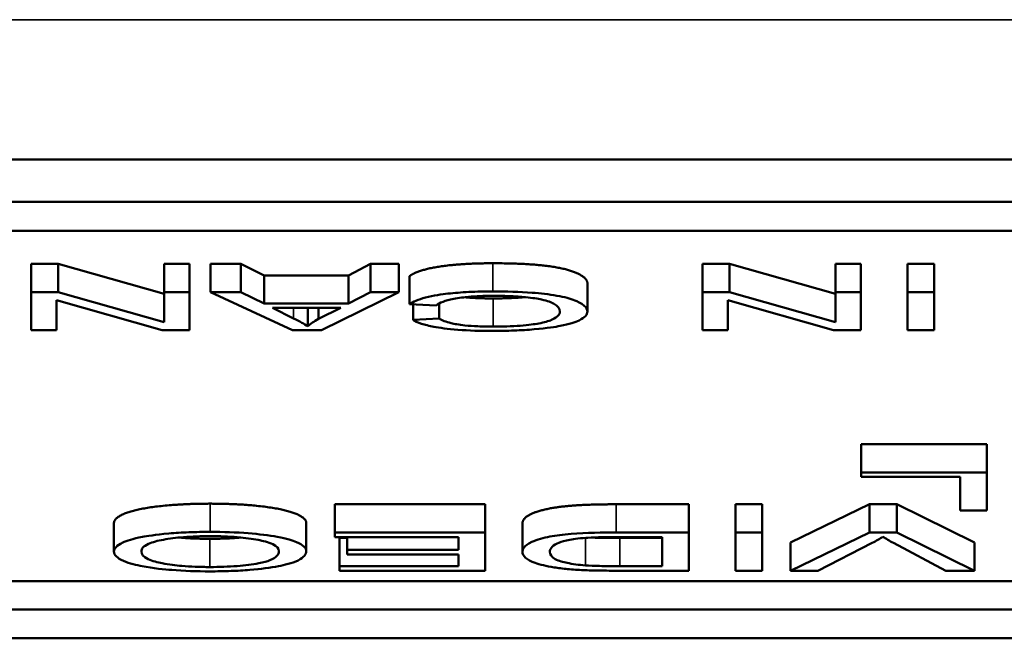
# Model space of a CAD drawing. Header units: inches. Extents: x 23.7 to 69.9, y 6 to 64.2.
# Tile 151 of 158: x 66.902 to 67.244, y 46.898 to 47.114. Entities that reach past the tile are written whole.
import ezdxf

# ---------------------------------------------------------------- set-up
doc = ezdxf.new("R2010")
doc.units = ezdxf.units.IN
doc.header["$MEASUREMENT"] = 0
doc.layers.add('Visible (ANSI)', color=7, linetype='Continuous', lineweight=50)
doc.layers.add('Visible Narrow (ANSI)', color=7, linetype='Continuous', lineweight=35)

msp = doc.modelspace()

# ---------------------------------------------------------------- linework, layer by layer
at = {"layer": 'Visible (ANSI)'}
for p, q in [((65.98422, 47.06513), (67.62422, 47.06513)), ((65.98422, 47.0504), (67.62422, 47.0504)), ((66.00729, 47.04032), (67.60115, 47.04032)), ((66.90555, 47.0288), (66.90555, 47.01898)), ((66.90555, 47.0288), (66.91504, 47.0288)), ((66.91504, 47.0288), (66.95186, 47.01836)), ((66.91504, 47.0288), (66.91504, 47.01898)), ((66.95186, 47.0288), (66.95186, 47.01898)), ((66.95186, 47.0288), (66.96072, 47.0288)), ((66.96072, 47.0288), (66.96072, 47.01898)), ((66.96802, 47.0288), (66.96802, 47.01898)), ((66.96802, 47.0288), (66.97859, 47.0288)), ((66.97859, 47.0288), (66.97859, 47.01898)), ((66.97859, 47.0288), (66.9867, 47.02477)), ((67.01604, 47.02477), (67.02373, 47.0288)), ((67.02373, 47.0288), (67.02373, 47.01898)), ((67.02373, 47.0288), (67.03354, 47.0288)), ((67.03354, 47.0288), (67.03354, 47.01898)), ((67.13924, 47.0288), (67.13924, 47.01898)), ((67.13924, 47.0288), (67.14873, 47.0288)), ((67.14873, 47.0288), (67.18555, 47.01836)), ((67.14873, 47.0288), (67.14873, 47.01898)), ((67.18555, 47.0288), (67.18555, 47.01898)), ((67.18555, 47.0288), (67.1944, 47.0288)), ((67.1944, 47.0288), (67.1944, 47.01898)), ((67.21062, 47.0288), (67.21062, 47.01898)), ((67.21062, 47.0288), (67.21991, 47.0288)), ((67.21991, 47.0288), (67.21991, 47.01898)), ((66.9867, 47.02477), (66.9867, 47.01496)), ((66.9867, 47.02477), (67.01604, 47.02477)), ((67.01604, 47.02477), (67.01604, 47.01496)), ((67.03733, 47.02457), (67.03733, 47.01475)), ((67.09922, 47.02205), (67.09922, 47.01223)), ((66.91504, 47.01898), (66.90555, 47.01898)), ((66.90555, 47.01898), (66.90555, 47.00568)), ((66.95186, 47.00854), (66.91504, 47.01898)), ((66.96072, 47.01898), (66.95186, 47.01898)), ((66.95186, 47.01898), (66.95186, 47.00854)), ((66.96072, 47.00568), (66.96072, 47.01898)), ((66.97859, 47.01898), (66.96802, 47.01898)), ((66.96802, 47.01898), (66.99662, 47.00568)), ((66.9867, 47.01496), (66.97859, 47.01898)), ((67.00665, 47.00568), (67.03354, 47.01898)), ((67.02373, 47.01898), (67.01604, 47.01496)), ((67.03354, 47.01898), (67.02373, 47.01898)), ((67.14873, 47.01898), (67.13924, 47.01898)), ((67.13924, 47.01898), (67.13924, 47.00568)), ((67.18555, 47.00854), (67.14873, 47.01898)), ((67.1944, 47.01898), (67.18555, 47.01898)), ((67.18555, 47.01898), (67.18555, 47.00854)), ((67.1944, 47.00568), (67.1944, 47.01898)), ((67.21991, 47.01898), (67.21062, 47.01898)), ((67.21062, 47.01898), (67.21062, 47.00568)), ((67.21991, 47.00568), (67.21991, 47.01898)), ((66.9144, 47.00568), (66.9144, 47.01612)), ((66.9144, 47.01612), (66.95122, 47.00568)), ((67.01604, 47.01496), (66.9867, 47.01496)), ((67.03733, 47.01475), (67.04661, 47.01431)), ((67.03851, 47.0147), (67.03851, 47.00932)), ((67.04763, 47.01501), (67.04763, 47.00974)), ((67.14809, 47.00568), (67.14809, 47.01612)), ((67.14809, 47.01612), (67.18491, 47.00568)), ((66.99694, 47.00984), (66.98958, 47.01353)), ((66.98958, 47.01353), (67.01338, 47.01353)), ((67.00185, 47.01353), (67.00185, 47.00708)), ((67.01338, 47.01353), (67.00564, 47.00962)), ((67.00564, 47.01353), (67.00564, 47.00962)), ((67.04763, 47.00974), (67.03851, 47.00932)), ((66.90555, 47.00568), (66.9144, 47.00568)), ((66.95122, 47.00568), (66.96072, 47.00568)), ((66.99662, 47.00568), (67.00665, 47.00568)), ((67.13924, 47.00568), (67.14809, 47.00568)), ((67.18491, 47.00568), (67.1944, 47.00568)), ((67.21062, 47.00568), (67.21991, 47.00568)), ((67.19446, 46.96602), (67.23821, 46.96602)), ((67.19446, 46.96602), (67.19446, 46.9562)), ((67.23821, 46.96602), (67.23821, 46.9562)), ((67.23821, 46.9562), (67.19446, 46.9562)), ((67.19446, 46.9562), (67.19446, 46.95463)), ((67.23821, 46.94291), (67.23821, 46.9562)), ((67.19446, 46.95463), (67.22892, 46.95463)), ((67.22892, 46.95463), (67.22892, 46.94291)), ((67.01135, 46.9451), (67.01135, 46.93528)), ((67.01135, 46.9451), (67.06363, 46.9451)), ((67.06363, 46.9451), (67.06363, 46.93528)), ((67.1092, 46.9451), (67.13449, 46.9451)), ((67.13449, 46.9451), (67.13449, 46.93528)), ((67.15076, 46.9451), (67.15076, 46.93528)), ((67.15076, 46.9451), (67.16004, 46.9451)), ((67.16004, 46.9451), (67.16004, 46.93528)), ((67.16997, 46.9318), (67.19739, 46.9451)), ((67.19739, 46.9451), (67.19739, 46.93528)), ((67.19739, 46.9451), (67.20694, 46.9451)), ((67.20694, 46.9451), (67.20694, 46.93528)), ((67.20694, 46.9451), (67.23399, 46.9318)), ((67.22892, 46.94291), (67.23821, 46.94291)), ((66.93441, 46.93847), (66.93441, 46.92865)), ((67.00137, 46.93862), (67.00137, 46.9288)), ((67.0766, 46.93838), (67.0766, 46.92856)), ((67.06363, 46.93528), (67.01135, 46.93528)), ((67.01135, 46.93528), (67.01135, 46.93371)), ((67.01135, 46.93371), (67.05435, 46.93371)), ((67.01295, 46.93337), (67.01295, 46.92355)), ((67.01295, 46.93337), (67.01556, 46.93337)), ((67.01556, 46.93371), (67.01556, 46.92919)), ((67.05435, 46.93371), (67.05435, 46.92919)), ((67.06363, 46.92198), (67.06363, 46.93528)), ((67.13449, 46.93528), (67.1092, 46.93528)), ((67.11027, 46.93371), (67.1252, 46.93371)), ((67.11048, 46.93337), (67.1252, 46.93337)), ((67.1252, 46.93371), (67.1252, 46.92355)), ((67.13449, 46.92198), (67.13449, 46.93528)), ((67.16004, 46.93528), (67.15076, 46.93528)), ((67.15076, 46.93528), (67.15076, 46.92198)), ((67.16004, 46.92198), (67.16004, 46.93528)), ((67.19739, 46.93528), (67.16997, 46.92198)), ((67.20694, 46.93528), (67.19739, 46.93528)), ((67.23399, 46.92198), (67.20694, 46.93528)), ((67.05435, 46.92919), (67.01556, 46.92919)), ((67.01556, 46.92919), (67.01556, 46.92762)), ((67.16997, 46.9318), (67.16997, 46.92198)), ((67.17941, 46.92198), (67.19835, 46.93164)), ((67.20577, 46.93164), (67.22396, 46.92198)), ((67.23399, 46.9318), (67.23399, 46.92198)), ((67.01556, 46.92762), (67.05435, 46.92762)), ((67.05435, 46.92762), (67.05435, 46.92355)), ((67.05435, 46.92355), (67.01295, 46.92355)), ((67.01295, 46.92355), (67.01295, 46.92198)), ((67.01295, 46.92198), (67.06363, 46.92198)), ((67.11037, 46.92198), (67.13449, 46.92198)), ((67.1252, 46.92355), (67.11048, 46.92355)), ((67.15076, 46.92198), (67.16004, 46.92198)), ((67.16997, 46.92198), (67.17941, 46.92198)), ((67.22396, 46.92198), (67.23399, 46.92198)), ((66.00729, 46.91834), (67.60115, 46.91834)), ((67.60115, 46.90852), (66.00729, 46.90852)), ((67.62422, 46.89844), (65.98422, 46.89844))]:
    msp.add_line(p, q, dxfattribs=at)
for points in [[(67.03733, 47.02457), (67.04027, 47.02674), (67.05536, 47.02902), (67.0663, 47.02902)], [(67.0663, 47.02902), (67.07761, 47.02902), (67.09181, 47.02727), (67.09922, 47.02395), (67.09922, 47.02205)], [(67.05665, 47.0172), (67.06073, 47.01678), (67.06636, 47.01678)], [(67.06636, 47.01678), (67.07269, 47.01678), (67.07741, 47.01723)], [(66.93441, 46.93847), (66.93441, 46.94049), (66.943, 46.94368), (66.95879, 46.94532), (66.96786, 46.94532)], [(66.96786, 46.94532), (66.97779, 46.94532), (66.99337, 46.94351), (67.00137, 46.94037), (67.00137, 46.93862)], [(67.0766, 46.93838), (67.0766, 46.93989), (67.08033, 46.94223), (67.08615, 46.94376), (67.09309, 46.94464), (67.10285, 46.9451), (67.1092, 46.9451)], [(66.95719, 46.93354), (66.96203, 46.93308), (66.96781, 46.93308)], [(66.96781, 46.93308), (66.97369, 46.93308), (66.97859, 46.93354)], [(67.10057, 46.93353), (67.10423, 46.93337), (67.11048, 46.93337)]]:
    msp.add_open_spline(points, degree=2, dxfattribs=at)
for points, knots in [([(67.0663, 47.0192), (67.06348, 47.0192), (67.06066, 47.01915), (67.05536, 47.01889), (67.05294, 47.0187), (67.04858, 47.0182), (67.04564, 47.0178), (67.04022, 47.0164), (67.03846, 47.01559), (67.03733, 47.01475)], [-0.1481408, -0.1481408, -0.1481408, -0.1481408, -0.1076201, -0.1076201, -0.069733, -0.069733, -0.034621, -0.034621, 0, 0, 0, 0]), ([(67.04661, 47.01431), (67.04713, 47.01476), (67.04789, 47.01521), (67.04995, 47.016), (67.05117, 47.01634), (67.05426, 47.01693), (67.0563, 47.0172), (67.06144, 47.01761), (67.06425, 47.01769), (67.0671, 47.01769)], [-0.08561069, -0.08561069, -0.08561069, -0.08561069, -0.06266958, -0.06266958, -0.04236938, -0.04236938, -0.02177014, -0.02177014, 0, 0, 0, 0]), ([(67.09922, 47.01223), (67.09922, 47.0129), (67.09888, 47.01357), (67.09709, 47.01514), (67.09557, 47.01579), (67.09329, 47.01669), (67.09124, 47.01726), (67.08578, 47.01825), (67.08289, 47.01857), (67.07567, 47.01909), (67.07092, 47.0192), (67.0663, 47.0192)], [-0.09787676, -0.09787676, -0.09787676, -0.09787676, -0.09073402, -0.09073402, -0.08078567, -0.08078567, -0.05885458, -0.05885458, -0.03519924, -0.03519924, 0, 0, 0, 0]), ([(67.0671, 47.01769), (67.06894, 47.01769), (67.07076, 47.01765), (67.07433, 47.01749), (67.07603, 47.01737), (67.08016, 47.01696), (67.08192, 47.01668), (67.08544, 47.01592), (67.08666, 47.0154), (67.08907, 47.01411), (67.08967, 47.01315), (67.08967, 47.01222)], [-0.08097331, -0.08097331, -0.08097331, -0.08097331, -0.07364467, -0.07364467, -0.06638298, -0.06638298, -0.05514351, -0.05514351, -0.03746664, -0.03746664, 0, 0, 0, 0]), ([(67.06614, 47.00545), (67.06869, 47.00545), (67.07122, 47.00549), (67.07614, 47.00569), (67.07847, 47.00583), (67.08531, 47.00641), (67.08815, 47.00689), (67.09299, 47.00782), (67.09502, 47.00853), (67.0984, 47.01011), (67.09922, 47.01117), (67.09922, 47.01223)], [-0.0938203, -0.0938203, -0.0938203, -0.0938203, -0.08744762, -0.08744762, -0.08127, -0.08127, -0.06872135, -0.06872135, -0.04249137, -0.04249137, 0, 0, 0, 0]), ([(67.08967, 47.01222), (67.08967, 47.01172), (67.08943, 47.01122), (67.08871, 47.01049), (67.08805, 47.00987), (67.08568, 47.00884), (67.08421, 47.00843), (67.08081, 47.00781), (67.07875, 47.0075), (67.07285, 47.00705), (67.0696, 47.00696), (67.06636, 47.00696)], [-0.1931103, -0.1931103, -0.1931103, -0.1931103, -0.1158996, -0.1158996, -0.0788155, -0.0788155, -0.0484986, -0.0484986, -0.0247503, -0.0247503, 0, 0, 0, 0]), ([(67.00185, 47.00708), (67.00125, 47.00748), (67.00053, 47.00791), (66.99892, 47.00881), (66.99793, 47.00934), (66.99694, 47.00984)], [-0.03821039, -0.03821039, -0.03821039, -0.03821039, -0.02142386, -0.02142386, 0, 0, 0, 0]), ([(67.00564, 47.00962), (67.00485, 47.00921), (67.00413, 47.00878), (67.00286, 47.00793), (67.00232, 47.00751), (67.00185, 47.00708)], [-0.03539152, -0.03539152, -0.03539152, -0.03539152, -0.01755394, -0.01755394, 0, 0, 0, 0]), ([(67.03851, 47.00932), (67.03922, 47.00886), (67.04019, 47.00841), (67.04265, 47.00759), (67.04409, 47.00723), (67.04777, 47.00654), (67.05047, 47.00614), (67.05795, 47.00557), (67.06203, 47.00545), (67.06614, 47.00545)], [-0.1153083, -0.1153083, -0.1153083, -0.1153083, -0.0875715, -0.0875715, -0.0615321, -0.0615321, -0.031327, -0.031327, 0, 0, 0, 0]), ([(67.06636, 47.00696), (67.06459, 47.00696), (67.06281, 47.00699), (67.05951, 47.00714), (67.05801, 47.00724), (67.05444, 47.00761), (67.05293, 47.0079), (67.0499, 47.00862), (67.04857, 47.00918), (67.04763, 47.00974)], [-0.05605351, -0.05605351, -0.05605351, -0.05605351, -0.04616658, -0.04616658, -0.03716594, -0.03716594, -0.02343343, -0.02343343, 0, 0, 0, 0]), ([(66.96786, 46.9355), (66.96538, 46.9355), (66.96291, 46.93546), (66.95807, 46.93526), (66.95575, 46.93512), (66.9487, 46.93452), (66.9458, 46.93403), (66.94098, 46.93311), (66.93885, 46.93239), (66.93531, 46.93076), (66.93441, 46.92972), (66.93441, 46.92865)], [-0.09545269, -0.09545269, -0.09545269, -0.09545269, -0.08943102, -0.08943102, -0.0834784, -0.0834784, -0.07076079, -0.07076079, -0.04272432, -0.04272432, 0, 0, 0, 0]), ([(67.00137, 46.9288), (67.00137, 46.92934), (67.00109, 46.92987), (66.99992, 46.93091), (66.99906, 46.93142), (66.99664, 46.93244), (66.99465, 46.93312), (66.98836, 46.9343), (66.9849, 46.93473), (66.97693, 46.93536), (66.97246, 46.9355), (66.96786, 46.9355)], [-0.1682322, -0.1682322, -0.1682322, -0.1682322, -0.1351873, -0.1351873, -0.1023597, -0.1023597, -0.0657531, -0.0657531, -0.0349902, -0.0349902, 0, 0, 0, 0]), ([(66.94396, 46.92863), (66.94396, 46.92955), (66.9446, 46.93049), (66.94785, 46.93195), (66.94964, 46.93241), (66.95368, 46.93316), (66.95599, 46.93346), (66.96158, 46.93389), (66.96471, 46.93399), (66.96792, 46.93399)], [-0.09679235, -0.09679235, -0.09679235, -0.09679235, -0.06739595, -0.06739595, -0.04602454, -0.04602454, -0.02441336, -0.02441336, 0, 0, 0, 0]), ([(66.96792, 46.93399), (66.96957, 46.93399), (66.97122, 46.93397), (66.97439, 46.93385), (66.97589, 46.93376), (66.9801, 46.93342), (66.98252, 46.9331), (66.98613, 46.93239), (66.98817, 46.93192), (66.99125, 46.93044), (66.99182, 46.92963), (66.99182, 46.92882)], [-0.1546798, -0.1546798, -0.1546798, -0.1546798, -0.1305725, -0.1305725, -0.1076542, -0.1076542, -0.063798, -0.063798, -0.0323126, -0.0323126, 0, 0, 0, 0]), ([(67.1092, 46.93528), (67.1047, 46.93528), (67.09882, 46.93519), (67.09071, 46.93455), (67.08834, 46.93425), (67.08399, 46.93342), (67.08176, 46.93288), (67.077, 46.93066), (67.0766, 46.92938), (67.0766, 46.92856)], [-0.1200795, -0.1200795, -0.1200795, -0.1200795, -0.0782796, -0.0782796, -0.0553638, -0.0553638, -0.0328697, -0.0328697, 0, 0, 0, 0]), ([(67.08615, 46.92853), (67.08615, 46.92912), (67.08636, 46.92973), (67.08758, 46.93096), (67.0885, 46.93139), (67.09024, 46.9321), (67.0915, 46.93247), (67.09314, 46.93278)], [-0.04322359, -0.04322359, -0.04322359, -0.04322359, -0.03115537, -0.03115537, -0.01763793, -0.01763793, 0, 0, 0, 0]), ([(67.09314, 46.93278), (67.09394, 46.93293), (67.09486, 46.93306), (67.09719, 46.93332), (67.09853, 46.93341), (67.1023, 46.93364), (67.10616, 46.93371), (67.11027, 46.93371)], [-0.04708302, -0.04708302, -0.04708302, -0.04708302, -0.04035783, -0.04035783, -0.03126514, -0.03126514, 0, 0, 0, 0]), ([(67.19835, 46.93164), (67.19906, 46.932), (67.19973, 46.93236), (67.20097, 46.93308), (67.20155, 46.93345), (67.20209, 46.93381)], [-0.03052476, -0.03052476, -0.03052476, -0.03052476, -0.01515726, -0.01515726, 0, 0, 0, 0]), ([(67.20209, 46.93381), (67.2026, 46.93346), (67.20317, 46.93311), (67.20439, 46.93239), (67.20507, 46.93201), (67.20577, 46.93164)], [-0.03042318, -0.03042318, -0.03042318, -0.03042318, -0.0157987, -0.0157987, 0, 0, 0, 0]), ([(66.93441, 46.92865), (66.93441, 46.92807), (66.93467, 46.9275), (66.93579, 46.9264), (66.93661, 46.92589), (66.93983, 46.92448), (66.94233, 46.9239), (66.94804, 46.92281), (66.95208, 46.92243), (66.95877, 46.9219), (66.96325, 46.92175), (66.96786, 46.92175)], [-0.07681568, -0.07681568, -0.07681568, -0.07681568, -0.0708986, -0.0708986, -0.06534204, -0.06534204, -0.05518146, -0.05518146, -0.0351539, -0.0351539, 0, 0, 0, 0]), ([(66.96781, 46.92326), (66.9661, 46.92326), (66.96439, 46.92329), (66.96109, 46.92342), (66.95952, 46.92352), (66.95602, 46.92382), (66.95353, 46.9241), (66.94966, 46.92486), (66.94779, 46.92533), (66.9446, 46.92686), (66.94396, 46.92775), (66.94396, 46.92863)], [-0.1797127, -0.1797127, -0.1797127, -0.1797127, -0.1447044, -0.1447044, -0.1108661, -0.1108661, -0.066223, -0.066223, -0.0353474, -0.0353474, 0, 0, 0, 0]), ([(66.99182, 46.92882), (66.99182, 46.92823), (66.99161, 46.92761), (66.99058, 46.92654), (66.98985, 46.92606), (66.98774, 46.92522), (66.98645, 46.92486), (66.98263, 46.92416), (66.98005, 46.92382), (66.97424, 46.92337), (66.97107, 46.92326), (66.96781, 46.92326)], [-0.1091134, -0.1091134, -0.1091134, -0.1091134, -0.0852016, -0.0852016, -0.0653463, -0.0653463, -0.0478786, -0.0478786, -0.0248683, -0.0248683, 0, 0, 0, 0]), ([(66.96786, 46.92175), (66.97031, 46.92175), (66.97276, 46.92179), (66.97743, 46.92196), (66.97962, 46.92208), (66.98554, 46.92256), (66.98886, 46.923), (66.99364, 46.92394), (66.99642, 46.92457), (67.0006, 46.92659), (67.00137, 46.92771), (67.00137, 46.9288)], [-0.2269139, -0.2269139, -0.2269139, -0.2269139, -0.1883472, -0.1883472, -0.1521264, -0.1521264, -0.0871063, -0.0871063, -0.0440243, -0.0440243, 0, 0, 0, 0]), ([(67.0766, 46.92856), (67.0766, 46.92786), (67.07692, 46.92715), (67.07844, 46.92581), (67.07953, 46.92522), (67.08267, 46.92409), (67.08488, 46.92357), (67.08764, 46.92313)], [-0.07618913, -0.07618913, -0.07618913, -0.07618913, -0.05129348, -0.05129348, -0.02748299, -0.02748299, 0, 0, 0, 0]), ([(67.09853, 46.92383), (67.09733, 46.92391), (67.09621, 46.92403), (67.09406, 46.92432), (67.09307, 46.9245), (67.09082, 46.92498), (67.08922, 46.92538), (67.08663, 46.92676), (67.08615, 46.92764), (67.08615, 46.92853)], [-0.1050644, -0.1050644, -0.1050644, -0.1050644, -0.0860517, -0.0860517, -0.0659504, -0.0659504, -0.0354965, -0.0354965, 0, 0, 0, 0]), ([(67.08764, 46.92313), (67.08907, 46.9229), (67.09063, 46.9227), (67.09409, 46.92238), (67.09596, 46.92226), (67.09789, 46.92218)], [-0.02936972, -0.02936972, -0.02936972, -0.02936972, -0.01506774, -0.01506774, 0, 0, 0, 0]), ([(67.09789, 46.92218), (67.09956, 46.9221), (67.10146, 46.92206), (67.10552, 46.92199), (67.10802, 46.92198), (67.11037, 46.92198)], [-0.03094406, -0.03094406, -0.03094406, -0.03094406, -0.01790256, -0.01790256, 0, 0, 0, 0]), ([(67.11048, 46.92355), (67.10818, 46.92355), (67.10567, 46.92357), (67.10167, 46.92366), (67.09994, 46.92372), (67.09853, 46.92383)], [-0.0269249, -0.0269249, -0.0269249, -0.0269249, -0.01152465, -0.01152465, 0, 0, 0, 0])]:
    msp.add_open_spline(points, degree=3, knots=knots, dxfattribs=at)
at = {"layer": 'Visible Narrow (ANSI)'}
for p, q in [((46.32466, 47.11383), (68.74466, 47.11383)), ((67.0663, 47.02902), (67.0663, 47.0192)), ((67.06636, 47.01678), (67.06636, 47.00696)), ((66.99694, 47.01353), (66.99694, 47.00984)), ((66.96786, 46.94532), (66.96786, 46.9355)), ((67.1092, 46.9451), (67.1092, 46.93528)), ((66.96781, 46.93308), (66.96781, 46.92326)), ((67.09853, 46.93341), (67.09853, 46.92383)), ((67.11048, 46.93337), (67.11048, 46.92355))]:
    msp.add_line(p, q, dxfattribs=at)

doc.saveas('drawing.dxf')
